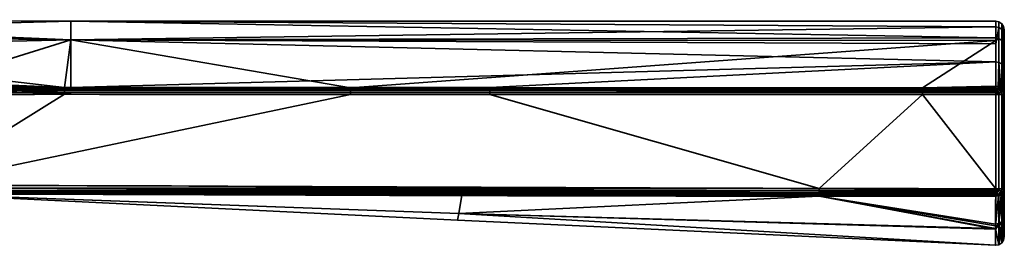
# Model space of a CAD drawing. Header units: millimetres. Extents: x -322 to 8072, y -96 to 57.
# Tile 53 of 256: x 1254 to 1312, y -96 to -83. Entities that reach past the tile are written whole.
import ezdxf

# ---------------------------------------------------------------- set-up
doc = ezdxf.new("R2010")
doc.units = ezdxf.units.MM
doc.layers.add('151', color=7, linetype='Continuous', true_color=0xffffff)

# ---------------------------------------------------------------- blocks, each defined once
blk = doc.blocks.new('UG_SURFACE_028')
at = {"layer": '151', "color": 251, "linetype": 'Continuous', "lineweight": 35}
for points in [[(1229.907, -83.211, 1103.999), (1257.361, -84.375, 1098.026), (1209.193, -83.206, 1103.195)], [(1209.193, -83.206, 1103.195), (1257.361, -84.375, 1098.026), (1230.004, -84.025, 1098.166)], [(1257.361, -83.3, 1103.998), (1229.907, -83.211, 1103.999), (1230.004, -84.024, 1109.832)], [(1229.907, -83.211, 1103.999), (1257.361, -83.3, 1103.998), (1257.361, -84.375, 1098.026)], [(1230.004, -84.024, 1109.832), (1257.361, -84.374, 1109.971), (1257.361, -83.3, 1103.998)], [(1257.361, -83.3, 1103.998), (1257.361, -84.374, 1109.971), (1311, -84.265, 1109.668)], [(1257.361, -83.3, 1103.998), (1311, -83.3, 1104), (1311, -83.616, 1100.726)], [(1311, -83.616, 1100.726), (1257.361, -84.375, 1098.026), (1257.361, -83.3, 1103.998)], [(1311, -84.265, 1109.668), (1311, -83.3, 1104), (1257.361, -83.3, 1103.998)], [(1311.191, -83.338, 1104), (1311, -83.3, 1104), (1311, -84.265, 1109.668), (1311.191, -84.301, 1109.656)], [(1311.191, -83.653, 1100.733), (1311, -83.616, 1100.726), (1311, -83.3, 1104), (1311.191, -83.338, 1104)], [(1311.354, -83.446, 1104), (1311.191, -83.338, 1104), (1311.191, -84.301, 1109.656), (1311.354, -84.404, 1109.62)], [(1311.354, -83.76, 1100.754), (1311.191, -83.653, 1100.733), (1311.191, -83.338, 1104), (1311.354, -83.446, 1104)], [(1311, -83.616, 1100.726), (1311, -84.603, 1098.112), (1257.361, -84.375, 1098.026)], [(1311, -84.603, 1098.112), (1311, -83.616, 1100.726), (1311.191, -83.653, 1100.733)], [(1311.191, -83.653, 1100.733), (1311.191, -85.68, 1095.366), (1311, -85.647, 1095.347), (1311, -84.603, 1098.112)], [(1311.354, -85.773, 1095.421), (1311.191, -85.68, 1095.366), (1311.191, -83.653, 1100.733), (1311.354, -83.76, 1100.754)], [(1311.462, -83.609, 1104), (1311.354, -83.446, 1104), (1311.354, -84.404, 1109.62), (1311.462, -84.557, 1109.566)], [(1311.462, -83.919, 1100.785), (1311.354, -83.76, 1100.754), (1311.354, -83.446, 1104), (1311.462, -83.609, 1104)], [(1311.462, -85.913, 1095.503), (1311.354, -85.773, 1095.421), (1311.354, -83.76, 1100.754), (1311.462, -83.919, 1100.785)], [(1311.5, -83.8, 1104), (1311.462, -83.609, 1104), (1311.462, -84.557, 1109.566), (1311.5, -84.737, 1109.503)], [(1311.5, -84.107, 1100.822), (1311.462, -83.919, 1100.785), (1311.462, -83.609, 1104), (1311.5, -83.8, 1104)], [(1311.5, -86.079, 1095.599), (1311.462, -85.913, 1095.503), (1311.462, -83.919, 1100.785), (1311.5, -84.107, 1100.822)], [(1311.5, -95.788, 1104), (1311.5, -83.8, 1104), (1311.5, -84.737, 1109.503)], [(1311.5, -95.788, 1104), (1311.5, -84.107, 1100.822), (1311.5, -83.8, 1104)], [(1230.004, -84.024, 1109.832), (1223.868, -85.696, 1114.722), (1256.99, -87.145, 1114.816)], [(1256.99, -87.145, 1114.816), (1257.361, -84.374, 1109.971), (1230.004, -84.024, 1109.832)], [(1230.12, -84.991, 1095.494), (1230.004, -84.025, 1098.166), (1257.361, -84.375, 1098.026)], [(1230.12, -84.991, 1095.494), (1257.361, -84.375, 1098.026), (1248.482, -87.146, 1093.184)], [(1257.361, -84.375, 1098.026), (1257.363, -87.147, 1093.184), (1248.482, -87.146, 1093.184)], [(1256.99, -87.145, 1114.816), (1257.363, -87.145, 1114.816), (1257.361, -84.374, 1109.971)], [(1257.361, -84.374, 1109.971), (1311, -84.419, 1109.946), (1311, -84.265, 1109.668)], [(1311, -84.419, 1109.946), (1257.361, -84.374, 1109.971), (1273.575, -87.148, 1114.816)], [(1257.361, -84.374, 1109.971), (1257.363, -87.145, 1114.816), (1273.575, -87.148, 1114.816)], [(1257.361, -84.375, 1098.026), (1311, -84.603, 1098.112), (1311, -85.647, 1095.347)], [(1311, -85.647, 1095.347), (1257.363, -87.147, 1093.184), (1257.361, -84.375, 1098.026)], [(1273.575, -87.148, 1114.816), (1306.747, -87.148, 1114.816), (1311, -84.419, 1109.946)], [(1306.747, -87.148, 1114.816), (1311, -87.053, 1114.698), (1311, -84.419, 1109.946)], [(1311.191, -84.301, 1109.656), (1311, -84.265, 1109.668), (1311, -84.419, 1109.946)], [(1311, -84.419, 1109.946), (1311, -87.053, 1114.698), (1311.191, -87.082, 1114.674), (1311.191, -84.301, 1109.656)], [(1311.354, -84.404, 1109.62), (1311.191, -84.301, 1109.656), (1311.191, -87.082, 1114.674), (1311.354, -87.167, 1114.606)], [(1311.462, -84.557, 1109.566), (1311.354, -84.404, 1109.62), (1311.354, -87.167, 1114.606), (1311.462, -87.294, 1114.505)], [(1311.5, -95.788, 1104), (1311.5, -86.079, 1095.599), (1311.5, -84.107, 1100.822)], [(1311.5, -84.737, 1109.503), (1311.462, -84.557, 1109.566), (1311.462, -87.294, 1114.505), (1311.5, -87.443, 1114.385)], [(1311.5, -84.737, 1109.503), (1311.5, -87.443, 1114.385), (1311.5, -94.687, 1110.751), (1311.5, -95.788, 1104)], [(1281.651, -87.147, 1093.184), (1257.363, -87.147, 1093.184), (1311, -85.647, 1095.347)], [(1311, -85.647, 1095.347), (1311, -87.148, 1093.184), (1281.651, -87.147, 1093.184)], [(1311.153, -87.171, 1093.203), (1311, -87.148, 1093.184), (1311, -85.647, 1095.347), (1311.191, -85.68, 1095.366)], [(1214.067, -92.621, 1115), (1248.5, -92.8, 1115), (1256.99, -87.533, 1115), (1223.836, -86.142, 1115)], [(1256.99, -87.423, 1114.988), (1223.846, -86.006, 1114.981), (1223.836, -86.142, 1115)], [(1223.836, -86.142, 1115), (1256.99, -87.533, 1115), (1256.99, -87.423, 1114.988)], [(1223.855, -85.88, 1114.925), (1223.846, -86.006, 1114.981), (1256.99, -87.423, 1114.988)], [(1223.863, -85.774, 1114.837), (1223.855, -85.88, 1114.925), (1256.99, -87.319, 1114.952)], [(1256.99, -87.423, 1114.988), (1256.99, -87.319, 1114.952), (1223.855, -85.88, 1114.925)], [(1256.99, -87.145, 1114.816), (1223.868, -85.696, 1114.722), (1223.863, -85.774, 1114.837)], [(1223.863, -85.774, 1114.837), (1256.99, -87.224, 1114.893), (1256.99, -87.145, 1114.816)], [(1256.99, -87.319, 1114.952), (1256.99, -87.224, 1114.893), (1223.863, -85.774, 1114.837)], [(1311.191, -85.68, 1095.366), (1311.191, -87.177, 1093.208), (1311.153, -87.171, 1093.203)], [(1311.191, -85.68, 1095.366), (1311.354, -85.773, 1095.421), (1311.354, -87.261, 1093.277), (1311.304, -87.236, 1093.256)], [(1311.304, -87.236, 1093.256), (1311.191, -87.177, 1093.208), (1311.191, -85.68, 1095.366)], [(1311.354, -85.773, 1095.421), (1311.462, -85.913, 1095.503), (1311.462, -87.387, 1093.379), (1311.436, -87.357, 1093.355)], [(1311.436, -87.357, 1093.355), (1311.391, -87.305, 1093.312), (1311.354, -85.773, 1095.421)], [(1311.391, -87.305, 1093.312), (1311.354, -87.261, 1093.277), (1311.354, -85.773, 1095.421)], [(1311.5, -87.535, 1093.5), (1311.462, -87.387, 1093.379), (1311.462, -85.913, 1095.503), (1311.5, -86.079, 1095.599)], [(1311.5, -86.079, 1095.599), (1311.5, -95.788, 1104), (1311.5, -94.592, 1096.971)], [(1311.5, -94.592, 1096.971), (1311.5, -93.011, 1093.5), (1311.5, -87.535, 1093.5), (1311.5, -86.079, 1095.599)], [(1248.477, -87.424, 1093.012), (1248.479, -87.32, 1093.048), (1281.651, -87.32, 1093.048), (1281.651, -87.425, 1093.012)], [(1248.479, -87.32, 1093.048), (1248.481, -87.225, 1093.107), (1281.651, -87.226, 1093.107)], [(1281.651, -87.226, 1093.107), (1281.651, -87.32, 1093.048), (1248.479, -87.32, 1093.048)], [(1248.481, -87.225, 1093.107), (1248.482, -87.146, 1093.184), (1257.363, -87.147, 1093.184)], [(1281.651, -87.226, 1093.107), (1248.481, -87.225, 1093.107), (1257.363, -87.147, 1093.184)], [(1257.363, -87.145, 1114.816), (1256.99, -87.224, 1114.893), (1273.575, -87.227, 1114.893)], [(1257.363, -87.145, 1114.816), (1256.99, -87.145, 1114.816), (1256.99, -87.224, 1114.893)], [(1256.99, -87.224, 1114.893), (1256.99, -87.319, 1114.952), (1273.575, -87.321, 1114.952)], [(1273.575, -87.321, 1114.952), (1273.575, -87.227, 1114.893), (1256.99, -87.224, 1114.893)], [(1256.99, -87.319, 1114.952), (1256.99, -87.423, 1114.988), (1273.575, -87.426, 1114.988), (1273.575, -87.321, 1114.952)], [(1273.575, -87.227, 1114.893), (1273.575, -87.148, 1114.816), (1257.363, -87.145, 1114.816)], [(1257.363, -87.147, 1093.184), (1281.651, -87.147, 1093.184), (1281.651, -87.226, 1093.107)], [(1273.575, -87.148, 1114.816), (1273.575, -87.227, 1114.893), (1306.747, -87.227, 1114.893), (1306.747, -87.148, 1114.816)], [(1273.575, -87.227, 1114.893), (1273.575, -87.321, 1114.952), (1306.747, -87.321, 1114.952), (1306.747, -87.227, 1114.893)], [(1273.575, -87.321, 1114.952), (1273.575, -87.426, 1114.988), (1306.747, -87.426, 1114.988), (1306.747, -87.321, 1114.952)], [(1281.651, -87.226, 1093.107), (1281.651, -87.147, 1093.184), (1311, -87.148, 1093.184), (1311, -87.182, 1093.15)], [(1311, -87.182, 1093.15), (1311, -87.227, 1093.107), (1281.651, -87.226, 1093.107)], [(1281.651, -87.32, 1093.048), (1281.651, -87.226, 1093.107), (1311, -87.227, 1093.107), (1311, -87.321, 1093.048)], [(1281.651, -87.425, 1093.012), (1281.651, -87.32, 1093.048), (1311, -87.321, 1093.048), (1311, -87.344, 1093.04)], [(1311, -87.344, 1093.04), (1311, -87.425, 1093.012), (1281.651, -87.425, 1093.012)], [(1306.747, -87.148, 1114.816), (1311, -87.148, 1114.816), (1311, -87.053, 1114.698)], [(1306.747, -87.148, 1114.816), (1306.747, -87.227, 1114.893), (1311, -87.227, 1114.893), (1311, -87.182, 1114.85)], [(1311, -87.182, 1114.85), (1311, -87.148, 1114.816), (1306.747, -87.148, 1114.816)], [(1306.747, -87.227, 1114.893), (1306.747, -87.321, 1114.952), (1311, -87.321, 1114.952), (1311, -87.227, 1114.893)], [(1306.747, -87.321, 1114.952), (1306.747, -87.426, 1114.988), (1311, -87.425, 1114.988), (1311, -87.344, 1114.959)], [(1311, -87.344, 1114.959), (1311, -87.321, 1114.952), (1306.747, -87.321, 1114.952)], [(1311.191, -87.082, 1114.674), (1311, -87.053, 1114.698), (1311, -87.148, 1114.816), (1311.153, -87.171, 1114.797)], [(1311.153, -87.171, 1114.797), (1311, -87.148, 1114.816), (1311, -87.182, 1114.85)], [(1311, -87.182, 1093.15), (1311, -87.148, 1093.184), (1311.153, -87.171, 1093.203)], [(1311, -87.182, 1114.85), (1311.136, -87.207, 1114.852), (1311.153, -87.171, 1114.797)], [(1311.153, -87.171, 1093.203), (1311.136, -87.207, 1093.148), (1311, -87.182, 1093.15)], [(1311.136, -87.207, 1114.852), (1311, -87.182, 1114.85), (1311, -87.227, 1114.893)], [(1311, -87.227, 1093.107), (1311, -87.182, 1093.15), (1311.136, -87.207, 1093.148)], [(1311.136, -87.207, 1114.852), (1311, -87.227, 1114.893), (1311, -87.321, 1114.952)], [(1311, -87.321, 1114.952), (1311.074, -87.358, 1114.962), (1311.136, -87.207, 1114.852)], [(1311.136, -87.207, 1093.148), (1311.074, -87.358, 1093.039), (1311, -87.321, 1093.048)], [(1311, -87.321, 1093.048), (1311, -87.227, 1093.107), (1311.136, -87.207, 1093.148)], [(1311, -87.321, 1114.952), (1311, -87.344, 1114.959), (1311.074, -87.358, 1114.962)], [(1311.074, -87.358, 1093.039), (1311, -87.344, 1093.04), (1311, -87.321, 1093.048)], [(1311.074, -87.358, 1114.962), (1311, -87.344, 1114.959), (1311, -87.425, 1114.988)], [(1311, -87.425, 1093.012), (1311, -87.344, 1093.04), (1311.074, -87.358, 1093.039)], [(1311, -87.425, 1114.988), (1311, -87.535, 1115), (1311.074, -87.358, 1114.962)], [(1311, -87.535, 1115), (1311.136, -87.399, 1114.962), (1311.074, -87.358, 1114.962)], [(1311.074, -87.358, 1093.039), (1311, -87.535, 1093), (1311, -87.425, 1093.012)], [(1311.074, -87.358, 1093.039), (1311.136, -87.399, 1093.039), (1311, -87.535, 1093)], [(1311.074, -87.358, 1114.962), (1311.136, -87.399, 1114.962), (1311.251, -87.284, 1114.852), (1311.136, -87.207, 1114.852)], [(1311.136, -87.207, 1093.148), (1311.251, -87.284, 1093.148), (1311.136, -87.399, 1093.039), (1311.074, -87.358, 1093.039)], [(1311.191, -87.177, 1114.792), (1311.153, -87.171, 1114.797), (1311.136, -87.207, 1114.852)], [(1311.136, -87.207, 1093.148), (1311.153, -87.171, 1093.203), (1311.191, -87.177, 1093.208)], [(1311.136, -87.207, 1114.852), (1311.251, -87.284, 1114.852), (1311.191, -87.177, 1114.792)], [(1311.191, -87.177, 1093.208), (1311.251, -87.284, 1093.148), (1311.136, -87.207, 1093.148)], [(1311.136, -87.399, 1114.962), (1311.178, -87.462, 1114.962), (1311.328, -87.4, 1114.852), (1311.251, -87.284, 1114.852)], [(1311.251, -87.284, 1093.148), (1311.328, -87.4, 1093.148), (1311.178, -87.462, 1093.039), (1311.136, -87.399, 1093.039)], [(1311.153, -87.171, 1114.797), (1311.191, -87.177, 1114.792), (1311.191, -87.082, 1114.674)], [(1311.354, -87.167, 1114.606), (1311.191, -87.082, 1114.674), (1311.191, -87.177, 1114.792), (1311.304, -87.236, 1114.744)], [(1311.251, -87.284, 1114.852), (1311.304, -87.236, 1114.744), (1311.191, -87.177, 1114.792)], [(1311.191, -87.177, 1093.208), (1311.304, -87.236, 1093.256), (1311.251, -87.284, 1093.148)], [(1311.304, -87.236, 1114.744), (1311.251, -87.284, 1114.852), (1311.328, -87.4, 1114.852)], [(1311.328, -87.4, 1093.148), (1311.251, -87.284, 1093.148), (1311.304, -87.236, 1093.256)], [(1311.304, -87.236, 1114.744), (1311.354, -87.261, 1114.723), (1311.354, -87.167, 1114.606)], [(1311.328, -87.4, 1114.852), (1311.354, -87.261, 1114.723), (1311.304, -87.236, 1114.744)], [(1311.304, -87.236, 1093.256), (1311.354, -87.261, 1093.277), (1311.328, -87.4, 1093.148)], [(1311.391, -87.305, 1114.688), (1311.354, -87.261, 1114.723), (1311.328, -87.4, 1114.852)], [(1311.328, -87.4, 1093.148), (1311.354, -87.261, 1093.277), (1311.391, -87.305, 1093.312)], [(1311.328, -87.4, 1114.852), (1311.428, -87.358, 1114.688), (1311.391, -87.305, 1114.688)], [(1311.391, -87.305, 1093.312), (1311.428, -87.358, 1093.312), (1311.328, -87.4, 1093.148)], [(1311.428, -87.358, 1114.688), (1311.328, -87.4, 1114.852), (1311.355, -87.535, 1114.852), (1311.461, -87.535, 1114.691)], [(1311.461, -87.535, 1093.309), (1311.355, -87.535, 1093.148), (1311.328, -87.4, 1093.148), (1311.428, -87.358, 1093.312)], [(1311.462, -87.294, 1114.505), (1311.354, -87.167, 1114.606), (1311.391, -87.305, 1114.688), (1311.436, -87.357, 1114.645)], [(1311.354, -87.167, 1114.606), (1311.354, -87.261, 1114.723), (1311.391, -87.305, 1114.688)], [(1311.391, -87.305, 1114.688), (1311.428, -87.358, 1114.688), (1311.436, -87.357, 1114.645)], [(1311.436, -87.357, 1093.355), (1311.428, -87.358, 1093.312), (1311.391, -87.305, 1093.312)], [(1311.436, -87.357, 1114.645), (1311.428, -87.358, 1114.688), (1311.463, -87.535, 1114.688)], [(1311.463, -87.535, 1093.312), (1311.428, -87.358, 1093.312), (1311.436, -87.357, 1093.355)], [(1311.461, -87.535, 1114.691), (1311.463, -87.535, 1114.688), (1311.428, -87.358, 1114.688)], [(1311.428, -87.358, 1093.312), (1311.463, -87.535, 1093.312), (1311.461, -87.535, 1093.309)], [(1311.436, -87.357, 1114.645), (1311.462, -87.387, 1114.621), (1311.462, -87.294, 1114.505)], [(1311.463, -87.535, 1114.688), (1311.462, -87.387, 1114.621), (1311.436, -87.357, 1114.645)], [(1311.436, -87.357, 1093.355), (1311.462, -87.387, 1093.379), (1311.463, -87.535, 1093.312)], [(1311.5, -87.443, 1114.385), (1311.462, -87.294, 1114.505), (1311.462, -87.387, 1114.621), (1311.5, -87.535, 1114.5)], [(1248.475, -87.534, 1093), (1248.477, -87.424, 1093.012), (1281.651, -87.425, 1093.012), (1281.651, -87.535, 1093)], [(1300.757, -92.992, 1093), (1248.5, -92.8, 1093), (1248.475, -87.534, 1093), (1281.651, -87.535, 1093)], [(1273.576, -87.536, 1115), (1256.99, -87.533, 1115), (1248.5, -92.8, 1115)], [(1306.747, -87.536, 1115), (1273.576, -87.536, 1115), (1248.5, -92.8, 1115), (1300.757, -92.992, 1115)], [(1256.99, -87.423, 1114.988), (1256.99, -87.533, 1115), (1273.576, -87.536, 1115), (1273.575, -87.426, 1114.988)], [(1273.575, -87.426, 1114.988), (1273.576, -87.536, 1115), (1306.747, -87.536, 1115), (1306.747, -87.426, 1114.988)], [(1281.651, -87.535, 1093), (1281.651, -87.425, 1093.012), (1311, -87.425, 1093.012), (1311, -87.535, 1093)], [(1281.651, -87.535, 1093), (1311, -87.535, 1093), (1311, -93.011, 1093), (1300.757, -92.992, 1093)], [(1300.757, -92.992, 1115), (1311, -93.011, 1115), (1306.747, -87.536, 1115)], [(1306.747, -87.426, 1114.988), (1306.747, -87.536, 1115), (1311, -87.535, 1115), (1311, -87.425, 1114.988)], [(1311, -93.011, 1115), (1311, -87.535, 1115), (1306.747, -87.536, 1115)], [(1311, -87.535, 1115), (1311.178, -87.462, 1114.962), (1311.136, -87.399, 1114.962)], [(1311.136, -87.399, 1093.039), (1311.178, -87.462, 1093.039), (1311, -87.535, 1093)], [(1311.178, -87.462, 1114.962), (1311, -87.535, 1115), (1311.191, -87.535, 1114.962)], [(1311.191, -87.535, 1093.038), (1311, -87.535, 1093), (1311.178, -87.462, 1093.039)], [(1311, -87.535, 1115), (1311, -93.011, 1115), (1311.191, -93.011, 1114.962), (1311.191, -87.535, 1114.962)], [(1311, -93.011, 1093), (1311, -87.535, 1093), (1311.191, -87.535, 1093.038), (1311.191, -93.011, 1093.038)], [(1311.328, -87.4, 1114.852), (1311.178, -87.462, 1114.962), (1311.192, -87.535, 1114.962), (1311.353, -87.535, 1114.853)], [(1311.353, -87.535, 1093.147), (1311.192, -87.535, 1093.039), (1311.178, -87.462, 1093.039), (1311.328, -87.4, 1093.148)], [(1311.191, -87.535, 1114.962), (1311.192, -87.535, 1114.962), (1311.178, -87.462, 1114.962)], [(1311.178, -87.462, 1093.039), (1311.192, -87.535, 1093.039), (1311.191, -87.535, 1093.038)], [(1311.192, -87.535, 1114.962), (1311.191, -87.535, 1114.962), (1311.191, -93.011, 1114.962), (1311.192, -93.011, 1114.962)], [(1311.192, -93.011, 1093.039), (1311.191, -93.011, 1093.038), (1311.191, -87.535, 1093.038), (1311.192, -87.535, 1093.039)], [(1311.192, -93.011, 1114.962), (1311.353, -93.011, 1114.853), (1311.353, -87.535, 1114.853), (1311.192, -87.535, 1114.962)], [(1311.192, -87.535, 1093.039), (1311.353, -87.535, 1093.147), (1311.353, -93.011, 1093.147), (1311.192, -93.011, 1093.039)], [(1311.353, -87.535, 1114.853), (1311.355, -87.535, 1114.852), (1311.328, -87.4, 1114.852)], [(1311.328, -87.4, 1093.148), (1311.355, -87.535, 1093.148), (1311.353, -87.535, 1093.147)], [(1311.355, -87.535, 1114.852), (1311.353, -87.535, 1114.853), (1311.353, -93.011, 1114.853), (1311.355, -93.011, 1114.852)], [(1311.355, -93.011, 1093.148), (1311.353, -93.011, 1093.147), (1311.353, -87.535, 1093.147), (1311.355, -87.535, 1093.148)], [(1311.355, -93.011, 1114.852), (1311.461, -93.011, 1114.691), (1311.461, -87.535, 1114.691), (1311.355, -87.535, 1114.852)], [(1311.355, -87.535, 1093.148), (1311.461, -87.535, 1093.309), (1311.461, -93.011, 1093.309), (1311.355, -93.011, 1093.148)], [(1311.463, -87.535, 1114.688), (1311.461, -87.535, 1114.691), (1311.461, -93.011, 1114.691), (1311.463, -93.011, 1114.688)], [(1311.463, -93.011, 1093.312), (1311.461, -93.011, 1093.309), (1311.461, -87.535, 1093.309), (1311.463, -87.535, 1093.312)], [(1311.463, -87.535, 1114.688), (1311.5, -87.535, 1114.5), (1311.462, -87.387, 1114.621)], [(1311.462, -87.387, 1093.379), (1311.5, -87.535, 1093.5), (1311.463, -87.535, 1093.312)], [(1311.463, -93.011, 1114.688), (1311.5, -93.011, 1114.5), (1311.5, -87.535, 1114.5), (1311.463, -87.535, 1114.688)], [(1311.463, -87.535, 1093.312), (1311.5, -87.535, 1093.5), (1311.5, -93.011, 1093.5), (1311.463, -93.011, 1093.312)], [(1311.5, -87.443, 1114.385), (1311.5, -87.535, 1114.5), (1311.5, -93.011, 1114.5), (1311.5, -94.687, 1110.751)], [(1248.5, -92.955, 1114.976), (1248.499, -93.094, 1114.905), (1300.757, -93.207, 1114.951)], [(1248.499, -93.094, 1093.096), (1248.5, -92.955, 1093.024), (1300.757, -93.102, 1093.012)], [(1300.757, -92.992, 1115), (1248.5, -92.8, 1115), (1248.5, -92.955, 1114.976)], [(1248.5, -92.955, 1093.024), (1248.5, -92.8, 1093), (1300.757, -92.992, 1093)], [(1248.5, -92.955, 1114.976), (1300.757, -93.102, 1114.988), (1300.757, -92.992, 1115)], [(1300.757, -93.207, 1114.951), (1300.757, -93.102, 1114.988), (1248.5, -92.955, 1114.976)], [(1300.757, -92.992, 1093), (1300.757, -93.102, 1093.012), (1248.5, -92.955, 1093.024)], [(1311, -93.011, 1115), (1300.757, -92.992, 1115), (1300.757, -93.102, 1114.988)], [(1300.757, -93.102, 1093.012), (1300.757, -92.992, 1093), (1311, -93.011, 1093)], [(1300.757, -93.102, 1114.988), (1311, -93.116, 1114.989), (1311, -93.011, 1115)], [(1311, -93.011, 1093), (1311, -93.116, 1093.011), (1300.757, -93.102, 1093.012)], [(1311.073, -93.189, 1114.962), (1311, -93.011, 1115), (1311, -93.116, 1114.989)], [(1311.191, -93.011, 1114.962), (1311, -93.011, 1115), (1311.178, -93.085, 1114.962)], [(1311, -93.011, 1115), (1311.136, -93.148, 1114.962), (1311.178, -93.085, 1114.962)], [(1311, -93.011, 1115), (1311.073, -93.189, 1114.962), (1311.136, -93.148, 1114.962)], [(1311.178, -93.085, 1093.039), (1311, -93.011, 1093), (1311.191, -93.011, 1093.038)], [(1311.178, -93.085, 1093.039), (1311.136, -93.148, 1093.039), (1311, -93.011, 1093)], [(1311.136, -93.148, 1093.039), (1311.073, -93.189, 1093.039), (1311, -93.011, 1093)], [(1311, -93.116, 1093.011), (1311, -93.011, 1093), (1311.073, -93.189, 1093.039)], [(1311.178, -93.085, 1114.962), (1311.136, -93.148, 1114.962), (1311.251, -93.263, 1114.852), (1311.328, -93.147, 1114.852)], [(1311.328, -93.147, 1093.148), (1311.251, -93.263, 1093.148), (1311.136, -93.148, 1093.039), (1311.178, -93.085, 1093.039)], [(1311.178, -93.085, 1114.962), (1311.192, -93.011, 1114.962), (1311.191, -93.011, 1114.962)], [(1311.353, -93.011, 1114.853), (1311.192, -93.011, 1114.962), (1311.178, -93.085, 1114.962), (1311.328, -93.147, 1114.852)], [(1311.328, -93.147, 1093.148), (1311.178, -93.085, 1093.039), (1311.192, -93.011, 1093.039), (1311.353, -93.011, 1093.147)], [(1311.191, -93.011, 1093.038), (1311.192, -93.011, 1093.039), (1311.178, -93.085, 1093.039)], [(1311.328, -93.147, 1114.852), (1311.355, -93.011, 1114.852), (1311.353, -93.011, 1114.853)], [(1311.461, -93.011, 1114.691), (1311.355, -93.011, 1114.852), (1311.328, -93.147, 1114.852), (1311.428, -93.189, 1114.688)], [(1311.428, -93.189, 1093.312), (1311.328, -93.147, 1093.148), (1311.355, -93.011, 1093.148), (1311.461, -93.011, 1093.309)], [(1311.353, -93.011, 1093.147), (1311.355, -93.011, 1093.148), (1311.328, -93.147, 1093.148)], [(1311.428, -93.189, 1114.688), (1311.463, -93.011, 1114.688), (1311.461, -93.011, 1114.691)], [(1311.463, -93.011, 1114.688), (1311.428, -93.189, 1114.688), (1311.448, -93.196, 1114.605)], [(1311.448, -93.196, 1093.395), (1311.428, -93.189, 1093.312), (1311.463, -93.011, 1093.312)], [(1311.461, -93.011, 1093.309), (1311.463, -93.011, 1093.312), (1311.428, -93.189, 1093.312)], [(1311.448, -93.196, 1114.605), (1311.462, -93.178, 1114.595), (1311.463, -93.011, 1114.688)], [(1311.463, -93.011, 1093.312), (1311.462, -93.178, 1093.405), (1311.448, -93.196, 1093.395)], [(1311.461, -94.87, 1110.812), (1311.5, -94.687, 1110.751), (1311.5, -93.011, 1114.5)], [(1311.461, -94.774, 1096.907), (1311.462, -93.178, 1093.405), (1311.5, -93.011, 1093.5)], [(1311.5, -93.011, 1093.5), (1311.5, -94.592, 1096.971), (1311.461, -94.774, 1096.907)], [(1311.5, -93.011, 1114.5), (1311.462, -93.178, 1114.595), (1311.461, -94.87, 1110.812)], [(1311.462, -93.178, 1114.595), (1311.5, -93.011, 1114.5), (1311.463, -93.011, 1114.688)], [(1311.463, -93.011, 1093.312), (1311.5, -93.011, 1093.5), (1311.462, -93.178, 1093.405)], [(1248.499, -93.3, 1093.5), (1279.853, -94.449, 1098.435), (1248.479, -93.299, 1098.581)], [(1248.479, -93.299, 1098.581), (1279.853, -94.449, 1098.435), (1279.783, -94.83, 1104)], [(1248.499, -93.3, 1114.5), (1248.479, -93.299, 1109.419), (1279.853, -94.449, 1109.565)], [(1248.479, -93.299, 1109.419), (1248.479, -93.299, 1104), (1279.783, -94.83, 1104)], [(1279.783, -94.83, 1104), (1279.853, -94.449, 1109.565), (1248.479, -93.299, 1109.419)], [(1279.783, -94.83, 1104), (1248.479, -93.299, 1104), (1248.479, -93.299, 1098.581)], [(1248.499, -93.094, 1114.905), (1248.499, -93.204, 1114.794), (1300.756, -93.301, 1114.893)], [(1300.756, -93.301, 1114.893), (1300.757, -93.207, 1114.951), (1248.499, -93.094, 1114.905)], [(1248.499, -93.204, 1093.206), (1248.499, -93.094, 1093.096), (1300.757, -93.207, 1093.048)], [(1300.757, -93.102, 1093.012), (1300.757, -93.207, 1093.048), (1248.499, -93.094, 1093.096)], [(1248.499, -93.204, 1114.794), (1248.499, -93.276, 1114.655), (1300.756, -93.38, 1114.815)], [(1300.756, -93.38, 1114.815), (1300.756, -93.301, 1114.893), (1248.499, -93.204, 1114.794)], [(1248.499, -93.276, 1093.346), (1248.499, -93.204, 1093.206), (1300.756, -93.301, 1093.107)], [(1300.757, -93.207, 1093.048), (1300.756, -93.301, 1093.107), (1248.499, -93.204, 1093.206)], [(1248.499, -93.276, 1114.655), (1248.499, -93.3, 1114.5), (1280.043, -93.385, 1114.634)], [(1280.043, -93.385, 1114.634), (1300.756, -93.38, 1114.815), (1248.499, -93.276, 1114.655)], [(1248.499, -93.276, 1093.346), (1300.756, -93.38, 1093.185), (1280.043, -93.385, 1093.366)], [(1280.043, -93.385, 1093.366), (1248.499, -93.3, 1093.5), (1248.499, -93.276, 1093.346)], [(1300.756, -93.301, 1093.107), (1300.756, -93.38, 1093.185), (1248.499, -93.276, 1093.346)], [(1248.499, -93.3, 1093.5), (1280.043, -93.385, 1093.366), (1279.853, -94.449, 1098.435)], [(1279.853, -94.449, 1109.565), (1280.043, -93.385, 1114.634), (1248.499, -93.3, 1114.5)], [(1279.853, -94.449, 1098.435), (1280.043, -93.385, 1093.366), (1300.756, -93.44, 1093.278)], [(1300.756, -93.44, 1114.722), (1280.043, -93.385, 1114.634), (1279.853, -94.449, 1109.565)], [(1300.756, -93.44, 1093.278), (1310.992, -95.321, 1098.318), (1279.853, -94.449, 1098.435)], [(1279.853, -94.449, 1109.565), (1310.992, -95.36, 1109.69), (1300.756, -93.44, 1114.722)], [(1280.043, -93.385, 1114.634), (1300.756, -93.44, 1114.722), (1300.756, -93.38, 1114.815)], [(1300.756, -93.38, 1093.185), (1300.756, -93.44, 1093.278), (1280.043, -93.385, 1093.366)], [(1300.757, -93.207, 1114.951), (1300.756, -93.301, 1114.893), (1311, -93.307, 1114.903)], [(1311, -93.307, 1093.097), (1300.756, -93.301, 1093.107), (1300.757, -93.207, 1093.048)], [(1311, -93.365, 1114.85), (1300.756, -93.301, 1114.893), (1300.756, -93.38, 1114.815)], [(1311, -93.365, 1114.85), (1311, -93.307, 1114.903), (1300.756, -93.301, 1114.893)], [(1300.756, -93.301, 1093.107), (1311, -93.307, 1093.097), (1311, -93.365, 1093.15)], [(1311, -93.365, 1093.15), (1300.756, -93.38, 1093.185), (1300.756, -93.301, 1093.107)], [(1300.756, -93.38, 1114.815), (1311, -93.385, 1114.833), (1311, -93.365, 1114.85)], [(1311, -93.365, 1093.15), (1311, -93.385, 1093.167), (1300.756, -93.38, 1093.185)], [(1310.999, -93.446, 1114.747), (1311, -93.385, 1114.833), (1300.756, -93.38, 1114.815)], [(1300.756, -93.38, 1114.815), (1300.756, -93.44, 1114.722), (1310.999, -93.446, 1114.747)], [(1310.999, -93.446, 1093.253), (1300.756, -93.44, 1093.278), (1300.756, -93.38, 1093.185)], [(1300.756, -93.38, 1093.185), (1311, -93.385, 1093.167), (1310.999, -93.446, 1093.253)], [(1300.756, -93.44, 1093.278), (1310.999, -93.446, 1093.253), (1310.993, -95.063, 1096.805)], [(1300.756, -93.44, 1114.722), (1310.992, -95.36, 1109.69), (1310.993, -95.161, 1110.91)], [(1310.993, -95.161, 1110.91), (1310.999, -93.446, 1114.747), (1300.756, -93.44, 1114.722)], [(1310.993, -95.063, 1096.805), (1310.992, -95.321, 1098.318), (1300.756, -93.44, 1093.278)], [(1311, -93.203, 1114.96), (1300.757, -93.102, 1114.988), (1300.757, -93.207, 1114.951)], [(1311, -93.203, 1114.96), (1311, -93.116, 1114.989), (1300.757, -93.102, 1114.988)], [(1300.757, -93.102, 1093.012), (1311, -93.116, 1093.011), (1311, -93.203, 1093.04)], [(1311, -93.203, 1093.04), (1300.757, -93.207, 1093.048), (1300.757, -93.102, 1093.012)], [(1300.757, -93.207, 1114.951), (1311, -93.216, 1114.956), (1311, -93.203, 1114.96)], [(1311, -93.203, 1093.04), (1311, -93.216, 1093.044), (1300.757, -93.207, 1093.048)], [(1311, -93.307, 1114.903), (1311, -93.216, 1114.956), (1300.757, -93.207, 1114.951)], [(1300.757, -93.207, 1093.048), (1311, -93.216, 1093.044), (1311, -93.307, 1093.097)], [(1310.993, -95.161, 1110.91), (1311.186, -95.127, 1110.898), (1311.169, -93.417, 1114.731)], [(1310.993, -95.063, 1096.805), (1310.999, -93.446, 1093.253), (1311.169, -93.417, 1093.269)], [(1311.169, -93.417, 1093.269), (1311.187, -95.029, 1096.817), (1310.993, -95.063, 1096.805)], [(1311.169, -93.417, 1114.731), (1310.999, -93.446, 1114.747), (1310.993, -95.161, 1110.91)], [(1311, -93.385, 1114.833), (1310.999, -93.446, 1114.747), (1311.169, -93.417, 1114.731)], [(1311.169, -93.417, 1093.269), (1310.999, -93.446, 1093.253), (1311, -93.385, 1093.167)], [(1311, -93.116, 1114.989), (1311, -93.203, 1114.96), (1311.073, -93.189, 1114.962)], [(1311.073, -93.189, 1093.039), (1311, -93.203, 1093.04), (1311, -93.116, 1093.011)], [(1311.073, -93.189, 1114.962), (1311, -93.216, 1114.956), (1311, -93.307, 1114.903)], [(1311.073, -93.189, 1114.962), (1311, -93.203, 1114.96), (1311, -93.216, 1114.956)], [(1311, -93.307, 1114.903), (1311.136, -93.34, 1114.852), (1311.073, -93.189, 1114.962)], [(1311.073, -93.189, 1093.039), (1311.136, -93.34, 1093.148), (1311, -93.307, 1093.097)], [(1311, -93.307, 1093.097), (1311, -93.216, 1093.044), (1311.073, -93.189, 1093.039)], [(1311, -93.216, 1093.044), (1311, -93.203, 1093.04), (1311.073, -93.189, 1093.039)], [(1311, -93.307, 1114.903), (1311, -93.365, 1114.85), (1311.136, -93.34, 1114.852)], [(1311.136, -93.34, 1093.148), (1311, -93.365, 1093.15), (1311, -93.307, 1093.097)], [(1311.169, -93.417, 1114.731), (1311.136, -93.34, 1114.852), (1311, -93.385, 1114.833)], [(1311.136, -93.34, 1114.852), (1311, -93.365, 1114.85), (1311, -93.385, 1114.833)], [(1311, -93.385, 1093.167), (1311.136, -93.34, 1093.148), (1311.169, -93.417, 1093.269)], [(1311, -93.385, 1093.167), (1311, -93.365, 1093.15), (1311.136, -93.34, 1093.148)], [(1311.136, -93.148, 1114.962), (1311.073, -93.189, 1114.962), (1311.136, -93.34, 1114.852), (1311.251, -93.263, 1114.852)], [(1311.251, -93.263, 1093.148), (1311.136, -93.34, 1093.148), (1311.073, -93.189, 1093.039), (1311.136, -93.148, 1093.039)], [(1311.251, -93.263, 1114.852), (1311.136, -93.34, 1114.852), (1311.191, -93.413, 1114.728)], [(1311.191, -93.413, 1093.271), (1311.136, -93.34, 1093.148), (1311.251, -93.263, 1093.148)], [(1311.136, -93.34, 1114.852), (1311.169, -93.417, 1114.731), (1311.191, -93.413, 1114.728)], [(1311.191, -93.413, 1093.271), (1311.169, -93.417, 1093.269), (1311.136, -93.34, 1093.148)], [(1311.186, -95.127, 1110.898), (1311.191, -93.413, 1114.728), (1311.169, -93.417, 1114.731)], [(1311.169, -93.417, 1093.269), (1311.191, -93.413, 1093.271), (1311.187, -95.029, 1096.817)], [(1311.325, -93.335, 1114.684), (1311.186, -95.127, 1110.898), (1311.351, -95.025, 1110.864)], [(1311.325, -93.335, 1114.684), (1311.314, -93.342, 1114.688), (1311.186, -95.127, 1110.898)], [(1311.314, -93.342, 1114.688), (1311.191, -93.413, 1114.728), (1311.186, -95.127, 1110.898)], [(1311.314, -93.342, 1093.312), (1311.325, -93.335, 1093.316), (1311.187, -95.029, 1096.817)], [(1311.351, -94.928, 1096.853), (1311.187, -95.029, 1096.817), (1311.325, -93.335, 1093.316)], [(1311.187, -95.029, 1096.817), (1311.191, -93.413, 1093.271), (1311.314, -93.342, 1093.312)], [(1311.191, -93.413, 1114.728), (1311.314, -93.342, 1114.688), (1311.251, -93.263, 1114.852)], [(1311.251, -93.263, 1093.148), (1311.314, -93.342, 1093.312), (1311.191, -93.413, 1093.271)], [(1311.428, -93.189, 1114.688), (1311.328, -93.147, 1114.852), (1311.251, -93.263, 1114.852)], [(1311.323, -93.332, 1093.311), (1311.251, -93.263, 1093.148), (1311.328, -93.147, 1093.148)], [(1311.251, -93.263, 1114.852), (1311.323, -93.332, 1114.689), (1311.428, -93.189, 1114.688)], [(1311.314, -93.342, 1114.688), (1311.323, -93.332, 1114.689), (1311.251, -93.263, 1114.852)], [(1311.251, -93.263, 1093.148), (1311.323, -93.332, 1093.311), (1311.314, -93.342, 1093.312)], [(1311.325, -93.335, 1114.684), (1311.323, -93.332, 1114.689), (1311.314, -93.342, 1114.688)], [(1311.314, -93.342, 1093.312), (1311.323, -93.332, 1093.311), (1311.325, -93.335, 1093.316)], [(1311.328, -93.147, 1093.148), (1311.428, -93.189, 1093.312), (1311.323, -93.332, 1093.311)], [(1311.353, -93.319, 1114.675), (1311.428, -93.189, 1114.688), (1311.323, -93.332, 1114.689)], [(1311.323, -93.332, 1093.311), (1311.428, -93.189, 1093.312), (1311.353, -93.319, 1093.325)], [(1311.323, -93.332, 1114.689), (1311.325, -93.335, 1114.684), (1311.353, -93.319, 1114.675)], [(1311.353, -93.319, 1093.325), (1311.325, -93.335, 1093.316), (1311.323, -93.332, 1093.311)], [(1311.351, -95.025, 1110.864), (1311.353, -93.319, 1114.675), (1311.325, -93.335, 1114.684)], [(1311.325, -93.335, 1093.316), (1311.353, -93.319, 1093.325), (1311.351, -94.928, 1096.853)], [(1311.448, -93.196, 1114.605), (1311.351, -95.025, 1110.864), (1311.461, -94.87, 1110.812)], [(1311.351, -94.928, 1096.853), (1311.353, -93.319, 1093.325), (1311.448, -93.196, 1093.395)], [(1311.461, -94.774, 1096.907), (1311.351, -94.928, 1096.853), (1311.448, -93.196, 1093.395)], [(1311.448, -93.196, 1114.605), (1311.353, -93.319, 1114.675), (1311.351, -95.025, 1110.864)], [(1311.353, -93.319, 1114.675), (1311.448, -93.196, 1114.605), (1311.428, -93.189, 1114.688)], [(1311.428, -93.189, 1093.312), (1311.448, -93.196, 1093.395), (1311.353, -93.319, 1093.325)], [(1311.461, -94.87, 1110.812), (1311.462, -93.178, 1114.595), (1311.448, -93.196, 1114.605)], [(1311.448, -93.196, 1093.395), (1311.462, -93.178, 1093.405), (1311.461, -94.774, 1096.907)], [(1310.988, -96.288, 1104), (1279.783, -94.83, 1104), (1279.853, -94.449, 1098.435)], [(1279.853, -94.449, 1109.565), (1279.783, -94.83, 1104), (1310.988, -96.288, 1104)], [(1279.853, -94.449, 1098.435), (1310.992, -95.321, 1098.318), (1310.988, -96.288, 1104)], [(1310.988, -96.288, 1104), (1310.992, -95.36, 1109.69), (1279.853, -94.449, 1109.565)], [(1311.351, -94.928, 1096.853), (1311.461, -94.774, 1096.907), (1311.461, -95.982, 1104)], [(1311.461, -95.982, 1104), (1311.461, -94.774, 1096.907), (1311.5, -94.592, 1096.971)], [(1311.5, -94.592, 1096.971), (1311.5, -95.788, 1104), (1311.461, -95.982, 1104)], [(1311.461, -95.982, 1104), (1311.5, -95.788, 1104), (1311.5, -94.687, 1110.751)], [(1311.5, -94.687, 1110.751), (1311.461, -94.87, 1110.812), (1311.461, -95.982, 1104)], [(1310.988, -96.288, 1104), (1310.988, -96.288, 1104), (1279.783, -94.83, 1104)], [(1311.183, -96.254, 1104), (1310.988, -96.288, 1104), (1310.992, -95.321, 1098.318)], [(1310.992, -95.36, 1109.69), (1310.988, -96.288, 1104), (1311.183, -96.254, 1104)], [(1310.992, -95.321, 1098.318), (1311.187, -95.029, 1096.817), (1311.183, -96.254, 1104)], [(1310.992, -95.321, 1098.318), (1310.993, -95.063, 1096.805), (1311.187, -95.029, 1096.817)], [(1311.183, -96.254, 1104), (1311.186, -95.127, 1110.898), (1310.992, -95.36, 1109.69)], [(1311.186, -95.127, 1110.898), (1310.993, -95.161, 1110.91), (1310.992, -95.36, 1109.69)], [(1311.351, -95.025, 1110.864), (1311.186, -95.127, 1110.898), (1311.183, -96.254, 1104)], [(1311.183, -96.254, 1104), (1311.349, -96.146, 1104), (1311.351, -95.025, 1110.864)], [(1311.349, -96.146, 1104), (1311.183, -96.254, 1104), (1311.187, -95.029, 1096.817)], [(1311.187, -95.029, 1096.817), (1311.351, -94.928, 1096.853), (1311.349, -96.146, 1104)], [(1311.461, -94.87, 1110.812), (1311.351, -95.025, 1110.864), (1311.349, -96.146, 1104)], [(1311.349, -96.146, 1104), (1311.461, -95.982, 1104), (1311.461, -94.87, 1110.812)], [(1311.461, -95.982, 1104), (1311.349, -96.146, 1104), (1311.351, -94.928, 1096.853)], [(1310.988, -96.288, 1104), (1310.988, -96.288, 1104), (1311.183, -96.254, 1104)]]:
    blk.add_3dface(points, dxfattribs=at)

msp = doc.modelspace()

# ---------------------------------------------------------------- linework, layer by layer
at = {"layer": '151', "color": 253, "linetype": 'Continuous', "lineweight": -3}
for p, q in [((1311, -87.535, 1093), (1311, -93.011, 1093)), ((1311, -93.011, 1115), (1311, -87.535, 1115)), ((1311.5, -87.535, 1114.5), (1311.5, -93.011, 1114.5)), ((1311.5, -93.011, 1093.5), (1311.5, -87.535, 1093.5))]:
    msp.add_line(p, q, dxfattribs=at)
at = {"layer": '151', "color": 253, "linetype": 'Continuous', "lineweight": -3, "extrusion": (0, 0.631583, -0.775308)}
msp.add_arc((-1311, 636.033, -919.367), 0.5, 89.9964, 180, dxfattribs=at)
at = {"layer": '151', "color": 253, "linetype": 'Continuous', "lineweight": -3, "extrusion": (1, 8.19992e-05, -5.55134e-14)}
msp.add_arc((-87.643, 1114.5, 1310.993), 0.5, 39.167, 90, dxfattribs=at)
at = {"layer": '151', "color": 253, "linetype": 'Continuous', "lineweight": -3, "extrusion": (-1, -8.19992e-05, 0)}
msp.add_arc((87.643, 1093.5, -1310.993), 0.5, 219.167, 270, dxfattribs=at)
at = {"layer": '151', "color": 253, "linetype": 'Continuous', "lineweight": -3, "extrusion": (3.237e-14, -0.631583, -0.775308)}
msp.add_arc((1311, 758.503, -792.513), 0.5, 269.9964, 360, dxfattribs=at)
at = {"layer": '151', "color": 253, "linetype": 'Continuous', "lineweight": -3, "extrusion": (0, 1, 0)}
for centre, start, end in [((-1311, 1093.5, -87.535), 180, 270), ((-1311, 1114.5, -87.535), 90, 180)]:
    msp.add_arc(centre, 0.5, start, end, dxfattribs=at)
at = {"layer": '151', "color": 253, "linetype": 'Continuous', "lineweight": -3, "extrusion": (0.999999, -0.001266, -3.51461e-17)}
for centre, start, end in [((-91.351, 1093.5, 1311.117), 209.6337, 270), ((-91.351, 1114.5, 1311.117), 90, 150.3663)]:
    msp.add_arc(centre, 0.5, start, end, dxfattribs=at)
at = {"layer": '151', "color": 253, "linetype": 'Continuous', "lineweight": -3, "extrusion": (5.67736e-14, -0.494453, -0.869204)}
msp.add_arc((1311, 631.914, -922.739), 0.5, 0, 90.0631, dxfattribs=at)
at = {"layer": '151', "color": 253, "linetype": 'Continuous', "lineweight": -3, "extrusion": (0, 0.494453, -0.869204)}
msp.add_arc((-1311, 459.838, -996.465), 0.5, 180, 270.0631, dxfattribs=at)
at = {"layer": '151', "color": 253, "linetype": 'Continuous', "lineweight": -3, "extrusion": (-2.77556e-14, 1, 0)}
msp.add_arc((-1311, 1093.5, -93.011), 0.5, 180, 270, dxfattribs=at)
at = {"layer": '151', "color": 253, "linetype": 'Continuous', "lineweight": -3, "extrusion": (0, 1, 5.41234e-13)}
msp.add_arc((-1311, 1114.5, -93.011), 0.5, 90, 180, dxfattribs=at)
at = {"layer": '151', "color": 253, "linetype": 'Continuous', "lineweight": -3}
for points, knots in [([(1311, -87.148, 1114.816), (1311, -85.906, 1113.291), (1311, -84.954, 1111.6), (1311, -83.634, 1107.899), (1311, -83.302, 1105.986), (1311, -83.295, 1100.088), (1311, -84.664, 1096.233), (1311, -87.148, 1093.184)], [0, 0, 0, 0, 0.25, 0.25, 0.5, 0.5, 1, 1, 1, 1]), ([(1311.5, -87.535, 1093.5), (1311.5, -85.124, 1096.46), (1311.5, -83.795, 1100.204), (1311.5, -83.803, 1105.93), (1311.5, -84.125, 1107.788), (1311.5, -85.407, 1111.381), (1311.5, -86.33, 1113.02), (1311.5, -87.535, 1114.5)], [0, 0, 0, 0, 0.5, 0.5, 0.75, 0.75, 1, 1, 1, 1]), ([(1203.86, -84.221, 1114.594), (1212.775, -84.812, 1114.651), (1221.68, -85.566, 1114.716), (1235.048, -86.493, 1114.779), (1239.506, -86.754, 1114.795), (1246.196, -87.078, 1114.812), (1248.427, -87.166, 1114.817), (1252.897, -87.154, 1114.816), (1255.132, -87.144, 1114.816), (1275.245, -87.16, 1114.816), (1293.122, -87.149, 1114.816), (1311, -87.148, 1114.816)], [0, 0, 0, 0, 0.25, 0.25, 0.375, 0.375, 0.4375, 0.4375, 0.5, 0.5, 1, 1, 1, 1]), ([(1311, -87.148, 1093.184), (1293.121, -87.149, 1093.184), (1275.242, -87.16, 1093.184), (1255.128, -87.144, 1093.184), (1252.894, -87.154, 1093.184), (1248.424, -87.166, 1093.183), (1246.191, -87.078, 1093.188), (1239.499, -86.753, 1093.205), (1235.04, -86.492, 1093.221), (1221.674, -85.565, 1093.284), (1212.773, -84.812, 1093.349), (1203.86, -84.221, 1093.406)], [0, 0, 0, 0, 0.5, 0.5, 0.5625, 0.5625, 0.625, 0.625, 0.75, 0.75, 1, 1, 1, 1]), ([(1311, -87.535, 1115), (1293.129, -87.537, 1115), (1275.257, -87.547, 1115), (1255.152, -87.532, 1115), (1252.918, -87.541, 1115), (1248.45, -87.553, 1115), (1246.216, -87.47, 1115), (1239.516, -87.159, 1115), (1235.051, -86.909, 1115), (1221.667, -86.02, 1115), (1212.752, -85.292, 1115), (1203.828, -84.711, 1115)], [0, 0, 0, 0, 0.5, 0.5, 0.5625, 0.5625, 0.625, 0.625, 0.75, 0.75, 1, 1, 1, 1]), ([(1203.828, -84.711, 1093), (1212.744, -85.292, 1093), (1221.651, -86.019, 1093), (1235.023, -86.907, 1093), (1239.483, -87.157, 1093), (1246.177, -87.469, 1093), (1248.411, -87.553, 1093), (1252.882, -87.542, 1093), (1255.117, -87.532, 1093), (1275.235, -87.547, 1093), (1293.117, -87.537, 1093), (1311, -87.535, 1093)], [0, 0, 0, 0, 0.25, 0.25, 0.375, 0.375, 0.4375, 0.4375, 0.5, 0.5, 1, 1, 1, 1]), ([(1311, -93.011, 1093), (1307.586, -93.007, 1093), (1304.171, -93.001, 1093), (1283.338, -92.95, 1093), (1265.919, -92.845, 1093), (1237.022, -92.77, 1093), (1225.545, -92.703, 1093), (1204.712, -92.554, 1093), (1195.356, -92.48, 1093), (1186, -92.446, 1093)], [0, 0, 0, 0, 0.081942, 0.081942, 0.499996, 0.499996, 0.775458, 0.775458, 1, 1, 1, 1]), ([(1186, -92.446, 1115), (1195.356, -92.48, 1115), (1204.712, -92.554, 1115), (1225.545, -92.703, 1115), (1237.022, -92.77, 1115), (1265.919, -92.845, 1115), (1283.338, -92.95, 1115), (1304.171, -93.001, 1115), (1307.586, -93.007, 1115), (1311, -93.011, 1115)], [0, 0, 0, 0, 0.224542, 0.224542, 0.500004, 0.500004, 0.918058, 0.918058, 1, 1, 1, 1]), ([(1310.999, -93.446, 1114.747), (1300.582, -93.443, 1114.73), (1290.166, -93.432, 1114.685), (1269.332, -93.374, 1114.58), (1258.915, -93.327, 1114.526), (1238.081, -93.273, 1114.474), (1227.665, -93.213, 1114.421), (1206.832, -93.04, 1114.321), (1196.415, -92.933, 1114.28), (1185.998, -92.887, 1114.264)], [0, 0, 0, 0, 0.25, 0.25, 0.5, 0.5, 0.75, 0.75, 1, 1, 1, 1]), ([(1185.998, -92.887, 1093.736), (1196.415, -92.933, 1093.72), (1206.832, -93.04, 1093.679), (1227.665, -93.213, 1093.579), (1238.081, -93.273, 1093.526), (1258.915, -93.327, 1093.474), (1269.332, -93.374, 1093.42), (1290.166, -93.432, 1093.315), (1300.582, -93.443, 1093.27), (1310.999, -93.446, 1093.253)], [0, 0, 0, 0, 0.25, 0.25, 0.5, 0.5, 0.75, 0.75, 1, 1, 1, 1]), ([(1311.5, -93.011, 1114.5), (1311.5, -93.923, 1112.898), (1311.5, -94.622, 1111.18), (1311.5, -95.553, 1107.645), (1311.5, -95.789, 1105.84), (1311.5, -95.788, 1102.154), (1311.5, -95.552, 1100.351), (1311.5, -94.622, 1096.823), (1311.5, -93.923, 1095.102), (1311.5, -93.011, 1093.5)], [0, 0, 0, 0, 0.25, 0.25, 0.5, 0.5, 0.75, 0.75, 1, 1, 1, 1]), ([(1310.999, -93.446, 1093.253), (1310.996, -94.378, 1094.892), (1310.993, -95.094, 1096.652), (1310.989, -96.046, 1100.262), (1310.988, -96.288, 1102.107), (1310.988, -96.289, 1105.878), (1310.989, -96.048, 1107.725), (1310.993, -95.097, 1111.341), (1310.996, -94.378, 1113.108), (1310.999, -93.446, 1114.747)], [0, 0, 0, 0, 0.25, 0.25, 0.5, 0.5, 0.75, 0.75, 1, 1, 1, 1])]:
    msp.add_open_spline(points, degree=3, knots=knots, dxfattribs=at)

# ---------------------------------------------------------------- block references
msp.add_blockref('UG_SURFACE_028', (0, 0), dxfattribs=at)

doc.saveas('drawing.dxf')
